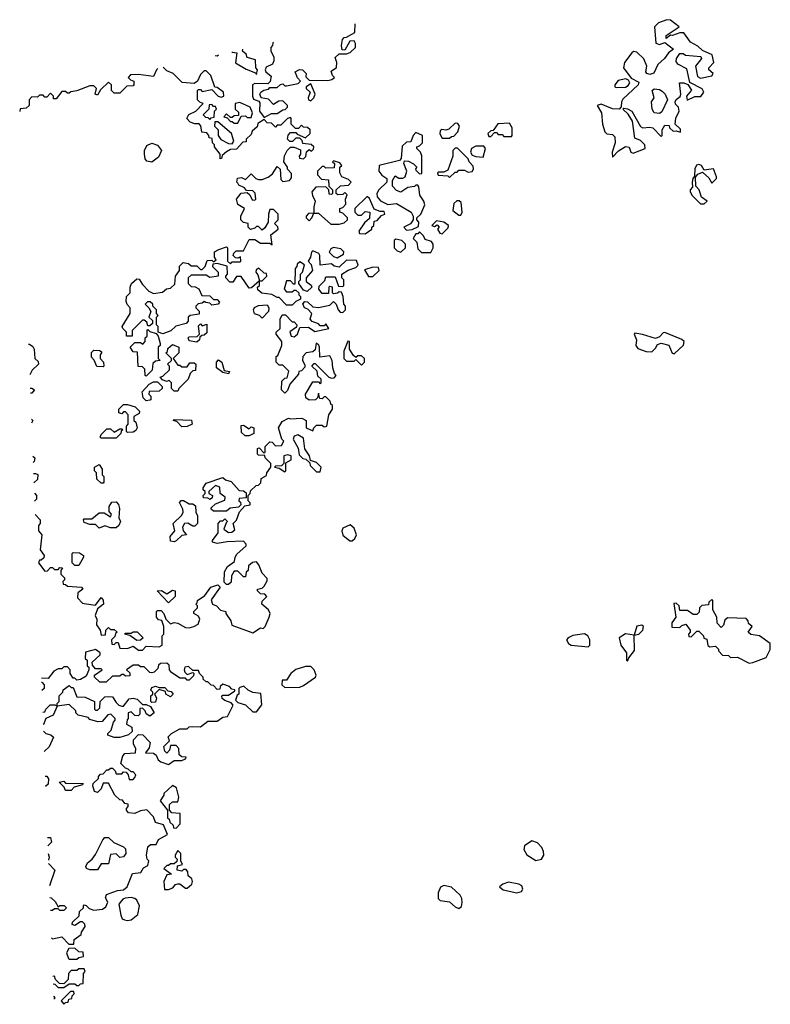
# Model space of a CAD drawing. Extents: x 2551545 to 2886624, y 315747 to 489036.
# Tile 47 of 119: x 2613750 to 2617758, y 392560 to 397812. Entities that reach past the tile are written whole.
import ezdxf

# ---------------------------------------------------------------- set-up
doc = ezdxf.new("R2010")
doc.units = 0

msp = doc.modelspace()

# ---------------------------------------------------------------- linework, layer by layer
at = {"layer": '0CON10XD'}
for points in [[(2615105.8, 397692.1), (2615101.7, 397688.3), (2615100, 397675), (2615090, 397665), (2615090, 397645), (2615107.5, 397615), (2615107, 397593), (2615100, 397575), (2615065, 397560), (2615060, 397545), (2615063.6, 397533.6), (2615091.7, 397511.7), (2615087, 397483), (2615075, 397470), (2615005, 397472.5), (2614992.5, 397465), (2614992.5, 397405), (2614998.3, 397388.3), (2615027, 397377), (2615031.7, 397368.3), (2615030, 397325), (2615055, 397290), (2615095, 397312.5), (2615125, 397312.5), (2615155, 397332.5), (2615167, 397333), (2615180, 397345), (2615180, 397355), (2615155, 397380), (2615133, 397377), (2615105, 397360), (2615078.3, 397388.3), (2615040, 397395), (2615032.5, 397415), (2615037.5, 397425), (2615053, 397437), (2615078.3, 397441.7), (2615085, 397450), (2615125, 397450), (2615143, 397467), (2615155, 397470), (2615165, 397460), (2615175, 397460), (2615237.5, 397472.5), (2615250, 397485), (2615233, 397503), (2615220, 397535), (2615243.6, 397546.4), (2615260, 397545), (2615280, 397525), (2615278.3, 397508.3), (2615295, 397490), (2615395, 397487.5), (2615417, 397493), (2615430, 397505), (2615420, 397515), (2615412.5, 397537.5), (2615441.7, 397558.3), (2615442.5, 397585), (2615435, 397610), (2615455, 397630), (2615495, 397630), (2615515, 397637.5), (2615542.5, 397665), (2615542.5, 397685), (2615535, 397700), (2615511.7, 397698.3), (2615485, 397650), (2615471.7, 397651.7), (2615467.5, 397675), (2615473, 397707), (2615481.7, 397718.3), (2615495, 397720), (2615540, 397745), (2615541.3, 397790.4)], [(2616915, 397080), (2616947, 397113), (2616985, 397136.7), (2617003, 397133), (2617013.3, 397105), (2617025, 397101.2), (2617090, 397125), (2617087.5, 397145), (2617065, 397167.5), (2617035, 397180), (2617021.7, 397271.7), (2616999.3, 397309.3), (2616970, 397335), (2616975, 397340), (2616995, 397337.5), (2617017.5, 397325), (2617065, 397242.5), (2617076.4, 397236.4), (2617115, 397240), (2617130, 397235), (2617175, 397190), (2617180, 397195), (2617180, 397225), (2617195, 397250), (2617218.3, 397248.3), (2617220, 397235), (2617238.3, 397218.3), (2617255, 397220), (2617278.3, 397211.7), (2617278.3, 397228.3), (2617250, 397255), (2617253, 397287), (2617270, 397325), (2617267.5, 397345), (2617251.7, 397361.7), (2617250, 397375), (2617254.1, 397385.9), (2617276.4, 397403.6), (2617280, 397415), (2617272.5, 397475), (2617296.1, 397476.1), (2617317.5, 397467.5), (2617337, 397437), (2617310, 397405), (2617313, 397383), (2617355, 397402.5), (2617387, 397403), (2617402.5, 397425), (2617393, 397443), (2617327, 397477), (2617311.2, 397551.2), (2617263.3, 397575), (2617255, 397590), (2617256.2, 397605), (2617275, 397632.5), (2617291.7, 397631.7), (2617305, 397623.3), (2617387, 397617), (2617390, 397605), (2617357.5, 397565), (2617369.3, 397509.3), (2617385, 397500), (2617445, 397512.5), (2617452.5, 397525), (2617430, 397545), (2617430, 397555), (2617456.7, 397585), (2617446.7, 397625), (2617395, 397647.5), (2617370.7, 397670.7), (2617332, 397692), (2617295, 397742.5), (2617275, 397742.5), (2617235, 397727.5), (2617225, 397730), (2617201.7, 397711.7), (2617201.7, 397728.3), (2617270, 397775), (2617225, 397810), (2617205, 397812.5), (2617160, 397795), (2617140, 397775), (2617147, 397687), (2617165, 397680), (2617195, 397690), (2617240, 397655), (2617213.6, 397636.4), (2617192.5, 397605), (2617157, 397573), (2617135, 397527.5), (2617115, 397520), (2617097.5, 397525), (2617093.3, 397535), (2617098, 397565), (2617083, 397603), (2617045, 397640), (2617027, 397643), (2617017.5, 397635), (2616978.6, 397585), (2616974, 397555), (2617015, 397500), (2617055, 397480), (2617052.5, 397465), (2616970.7, 397389.3), (2616962.5, 397375), (2616961.7, 397348.3), (2616950, 397335), (2616915, 397336.2), (2616855, 397362.5), (2616832.5, 397355), (2616856.2, 397315), (2616860.8, 397255), (2616873.9, 397213.9), (2616885, 397203.3), (2616915, 397200), (2616927, 397187), (2616930, 397155), (2616912.5, 397105), (2616915, 397080)], [(2614793.1, 397621.5), (2614805, 397620), (2614811.4, 397625.6)], [(2614883.2, 397641.8), (2614885, 397640), (2614910, 397635), (2614901.7, 397581.7), (2614958.3, 397548.3), (2615008.3, 397528.3), (2615015, 397520), (2615020, 397545), (2615010, 397555), (2615008.3, 397598.3), (2614965, 397610), (2614958.3, 397628.3), (2614940, 397645), (2614941.2, 397654.9)], [(2614487.5, 397552.5), (2614480, 397545), (2614465, 397510), (2614385, 397520), (2614341.7, 397518.3), (2614330, 397505), (2614341.7, 397491.7), (2614360, 397485), (2614360, 397465), (2614355, 397460), (2614321.7, 397458.3), (2614285, 397420), (2614255, 397420), (2614240, 397435), (2614240, 397465), (2614225, 397480), (2614181.7, 397438.3), (2614165, 397410), (2614152.5, 397415), (2614160, 397445), (2614145, 397460), (2614125, 397460), (2614055, 397432.5), (2614022.5, 397427.5), (2614015, 397420), (2614005, 397420), (2613995, 397430), (2613975, 397430), (2613945, 397390), (2613930, 397390), (2613930, 397405), (2613915, 397420), (2613895, 397400), (2613885, 397400), (2613875, 397410), (2613856.2, 397410), (2613855.1, 397409.7), (2613845, 397400), (2613814.8, 397400.7), (2613800, 397385), (2613800, 397355), (2613785, 397340), (2613753, 397337), (2613749.9, 397322.7)], [(2614460, 396285), (2614460, 396295), (2614447, 396307), (2614433, 396307), (2614420, 396295), (2614440, 396275), (2614450, 396255), (2614440, 396225), (2614458.3, 396208.3), (2614458.3, 396191.7), (2614445, 396180), (2614435, 396180), (2614428.3, 396198.3), (2614415, 396210), (2614405, 396210), (2614350, 396155), (2614350, 396125), (2614320, 396125), (2614320, 396145), (2614300, 396165), (2614297.5, 396175), (2614340, 396245), (2614340, 396275), (2614323, 396293), (2614318.3, 396308.3), (2614320, 396335), (2614340, 396355), (2614340, 396385), (2614347.5, 396405), (2614375, 396430), (2614388.3, 396428.3), (2614405, 396400), (2614440, 396365), (2614465, 396352.5), (2614511.7, 396358.3), (2614533, 396377), (2614555, 396380), (2614578.3, 396401.7), (2614582.5, 396445), (2614602.5, 396475), (2614603, 396497), (2614623, 396517), (2614651.7, 396511.7), (2614665, 396500), (2614695, 396500), (2614715, 396480), (2614725, 396480), (2614740, 396495), (2614751.7, 396528.3), (2614775, 396530), (2614785, 396520), (2614798.3, 396531.7), (2614790, 396545), (2614790, 396575), (2614813, 396587), (2614855, 396600), (2614860, 396595), (2614860, 396525), (2614875, 396510), (2614885, 396520), (2614925, 396520), (2614930, 396525), (2614928.3, 396548.3), (2614915, 396540), (2614901.7, 396541.7), (2614890, 396555), (2614893, 396567), (2614905, 396580), (2614945, 396580), (2614975, 396640), (2615005, 396640), (2615035, 396620), (2615085, 396620), (2615098.3, 396611.7), (2615090, 396665), (2615130, 396695), (2615128.3, 396708.3), (2615110, 396725), (2615130, 396745), (2615130, 396775), (2615105, 396800), (2615085, 396800), (2615077.5, 396775), (2615077, 396733), (2615058.3, 396701.7), (2615045, 396690), (2615025, 396710), (2615015, 396710), (2615005, 396700), (2614982.5, 396692.5), (2614970, 396705), (2614970, 396725), (2614945, 396730), (2614930, 396745), (2614930, 396765), (2614950, 396805), (2614915, 396827.5), (2614907.5, 396855), (2614932.5, 396887.5), (2614965, 396890), (2614978.3, 396878.3), (2614991.7, 396851.7), (2615005, 396850), (2615010, 396855), (2615007.5, 396887.5), (2614995, 396900), (2614961.7, 396901.7), (2614950, 396915), (2614920, 396930), (2614915, 396940), (2614910, 396945), (2614913.3, 396966.7), (2614935, 396970), (2614955, 396960), (2614985, 396990), (2615010, 396965), (2615025, 396960), (2615045, 396960), (2615077, 396973), (2615099.3, 396990.7), (2615125, 397030), (2615140, 397015), (2615145, 396960), (2615155, 396950), (2615190, 396955), (2615201.7, 396968.3), (2615201.7, 396991.7), (2615180, 397015), (2615180, 397025), (2615160, 397055), (2615163, 397087), (2615177.5, 397115), (2615195, 397132.5), (2615215, 397132.5), (2615248.3, 397118.3), (2615250, 397095), (2615242.5, 397085), (2615243, 397073), (2615265, 397070), (2615277, 397083), (2615281.7, 397108.3), (2615295, 397120), (2615308.3, 397111.7), (2615318.3, 397121.7), (2615320, 397135), (2615307, 397147), (2615261.7, 397151.7), (2615258.3, 397168.3), (2615245, 397180), (2615225, 397180), (2615207, 397163), (2615193, 397163), (2615180, 397175), (2615183, 397197), (2615195, 397210), (2615225, 397210), (2615231.7, 397201.7), (2615275, 397182.5), (2615300, 397205), (2615300, 397225), (2615287, 397237), (2615265, 397240), (2615255, 397250), (2615238.3, 397231.7), (2615221.7, 397231.7), (2615200, 397255), (2615200, 397285), (2615195, 397290), (2615180, 397285), (2615145, 397250), (2615125, 397250), (2615115, 397240), (2615095, 397260), (2615071.7, 397261.7), (2615055, 397280), (2615021.7, 397258.3), (2615018.3, 397241.7), (2614991.7, 397218.3), (2614985, 397200), (2614960, 397175), (2614958.3, 397161.7), (2614941.7, 397158.3), (2614908.3, 397121.7), (2614875, 397120), (2614855, 397107.5), (2614831.7, 397088.3), (2614828.3, 397071.7), (2614820, 397070), (2614820, 397095), (2614790, 397135), (2614790, 397145), (2614780, 397155), (2614778.3, 397178.3), (2614761.7, 397181.7), (2614760, 397195), (2614748.3, 397208.3), (2614721.7, 397211.7), (2614717, 397247), (2614707.5, 397257.5), (2614685, 397256.7), (2614660, 397265), (2614642.5, 397285), (2614653.6, 397306.4), (2614690, 397325), (2614730, 397365), (2614711.7, 397371.7), (2614700, 397385), (2614700, 397435), (2614705, 397440), (2614715, 397440), (2614725, 397430), (2614775, 397440), (2614810, 397405), (2614825, 397400), (2614840, 397405), (2614837.5, 397425), (2614805, 397450), (2614791.7, 397451.7), (2614770, 397515), (2614745, 397540), (2614735, 397540), (2614715, 397520), (2614700, 397485), (2614681.7, 397471.7), (2614617.5, 397477.5), (2614570, 397525), (2614535, 397540), (2614516.1, 397558.9)], [(2615305, 397380), (2615320, 397395), (2615327.5, 397415), (2615305, 397470), (2615280, 397455), (2615280, 397445), (2615300, 397425), (2615290, 397395), (2615292.5, 397385), (2615305, 397380)], [(2616935, 397450), (2616985, 397453.3), (2616999.3, 397460.7), (2617007.5, 397475), (2617000, 397490), (2616986.4, 397496.4), (2616945, 397488), (2616926.7, 397465), (2616927.5, 397455), (2616935, 397450)], [(2617165, 397311.2), (2617137.5, 397315), (2617126.7, 397335), (2617122.5, 397375), (2617137.5, 397395), (2617127.5, 397435), (2617137, 397443), (2617165, 397440), (2617180.5, 397430.5), (2617196.7, 397415), (2617208.8, 397385), (2617178.3, 397321.7), (2617165, 397311.2)], [(2614765, 397280), (2614771.7, 397288.3), (2614787.5, 397292.5), (2614790, 397325), (2614800, 397335), (2614795, 397350), (2614785, 397350), (2614775, 397360), (2614761.7, 397358.3), (2614760, 397335), (2614730, 397305), (2614741.7, 397291.7), (2614755, 397290), (2614765, 397280)], [(2614915, 397260), (2614931.7, 397298.3), (2614955, 397300), (2614965, 397290), (2614985, 397290), (2614992.5, 397315), (2614980, 397345), (2614925, 397370), (2614900, 397365), (2614900, 397335), (2614918.3, 397318.3), (2614918.3, 397301.7), (2614895, 397300), (2614885, 397290), (2614875, 397290), (2614855, 397310), (2614840, 397295), (2614858.3, 397288.3), (2614875, 397270), (2614885, 397270), (2614895, 397260), (2614915, 397260)], [(2614885, 397150), (2614892.5, 397165), (2614880, 397205), (2614808.3, 397268.3), (2614791.7, 397268.3), (2614790, 397245), (2614810, 397225), (2614810, 397195), (2614823.6, 397173.6), (2614865, 397152.5), (2614885, 397150)], [(2616045, 397180), (2616055, 397190), (2616068.3, 397191.7), (2616090, 397215), (2616097.5, 397245), (2616088.3, 397258.3), (2616075, 397260), (2616041.7, 397228.3), (2616025, 397222.5), (2616003.3, 397226.7), (2615995, 397220), (2615993.6, 397203.6), (2616005, 397180), (2616045, 397180)], [(2616375, 397190), (2616380, 397195), (2616380, 397235), (2616365, 397260), (2616303, 397257), (2616278.3, 397221.7), (2616265, 397220), (2616250, 397205), (2616255, 397190), (2616265, 397190), (2616285, 397210), (2616295, 397210), (2616305, 397200), (2616325, 397200), (2616335, 397190), (2616375, 397190)], [(2615815, 396690), (2615845, 396692.5), (2615880, 396710), (2615881.7, 396731.7), (2615870, 396745), (2615870, 396755), (2615892.5, 396775), (2615912.5, 396825), (2615907.5, 396845), (2615886.1, 396876.1), (2615881.7, 396921.7), (2615875, 396930), (2615865, 396930), (2615857, 396923), (2615823, 396917), (2615785, 396892.5), (2615761.7, 396901.7), (2615740, 396925), (2615740, 396955), (2615755, 396980), (2615775, 396967.5), (2615795, 396967.5), (2615807.5, 396975), (2615817.5, 397005), (2615800, 397045), (2615805, 397060), (2615825, 397057.5), (2615853, 397043), (2615870, 397025), (2615863, 397017), (2615865, 397010), (2615885, 396990), (2615897.5, 396992.5), (2615896.4, 397086.4), (2615890, 397105), (2615870, 397125), (2615870, 397135), (2615885, 397140), (2615900, 397155), (2615900, 397195), (2615865, 397210), (2615850, 397195), (2615838.3, 397161.7), (2615815, 397160), (2615791.7, 397138.3), (2615787.5, 397072.5), (2615778.3, 397061.7), (2615670, 397035), (2615667.5, 397005), (2615683.6, 396983.6), (2615710, 396965), (2615710, 396945), (2615667.5, 396905), (2615657.5, 396885), (2615658.3, 396868.3), (2615676.4, 396846.4), (2615715, 396827.5), (2615761.7, 396831.7), (2615840, 396785), (2615850, 396765), (2615850, 396745), (2615836.4, 396723.6), (2615800, 396705), (2615815, 396690)], [(2614455, 397053.3), (2614428.3, 397058.3), (2614420, 397070), (2614416.2, 397095), (2614416.7, 397115), (2614429.3, 397140.7), (2614455, 397153.3), (2614485, 397142.5), (2614507.5, 397115), (2614491.7, 397078.3), (2614455, 397053.3)], [(2616045, 396970), (2616075, 397000), (2616085, 397000), (2616095, 397010), (2616125, 397010), (2616145, 397000), (2616165, 397002.5), (2616172.5, 397015), (2616171.7, 397031.7), (2616150, 397055), (2616145, 397070), (2616087, 397127), (2616075, 397127.5), (2616062.5, 397115), (2616062.5, 397085), (2616035, 397010), (2616015, 397000), (2615985, 397000), (2615980, 396995), (2615985, 396982.5), (2616035, 396980), (2616045, 396970)], [(2616225, 397080), (2616237.5, 397125), (2616228.3, 397138.3), (2616185, 397137.5), (2616162.5, 397125), (2616157.5, 397105), (2616165, 397090), (2616185, 397082.5), (2616225, 397080)], [(2615411.7, 396721.7), (2615455, 396722.5), (2615481.7, 396728.3), (2615500, 396745), (2615500, 396755), (2615475, 396780), (2615460, 396785), (2615460, 396805), (2615475, 396810), (2615491.7, 396828.3), (2615490, 396855), (2615497.5, 396877.5), (2615485, 396890), (2615475, 396880), (2615448.3, 396878.3), (2615440, 396885), (2615440, 396905), (2615463, 396927), (2615505, 396930), (2615520, 396945), (2615505, 396960), (2615470, 396975), (2615460, 396995), (2615460, 397025), (2615470, 397035), (2615458.3, 397048.3), (2615425, 397060), (2615420, 397055), (2615430, 397045), (2615428.3, 397021.7), (2615385, 397020), (2615375, 397030), (2615365, 397030), (2615340, 397005), (2615340, 396985), (2615361.7, 396961.7), (2615398.3, 396958.3), (2615400, 396925), (2615420, 396905), (2615420, 396885), (2615415, 396880), (2615401.7, 396881.7), (2615400, 396905), (2615385, 396920), (2615331.7, 396918.3), (2615310, 396895), (2615312.5, 396875), (2615327.5, 396845), (2615320, 396815), (2615320, 396780), (2615291.7, 396778.3), (2615280, 396765), (2615280, 396755), (2615295, 396740), (2615310, 396755), (2615320, 396780), (2615345, 396780), (2615411.7, 396721.7)], [(2617405, 396830), (2617420, 396845), (2617390, 396865), (2617377.5, 396905), (2617360, 396925), (2617358.3, 396971.7), (2617371.2, 396988.8), (2617395, 397000), (2617429.3, 396969.3), (2617445, 396940), (2617470, 396965), (2617470, 396975), (2617455, 397017.5), (2617405, 397010), (2617390, 397035), (2617375, 397040), (2617363.6, 397036.4), (2617353.6, 397016.4), (2617353, 396977), (2617343.3, 396965), (2617340, 396945), (2617341.7, 396918.3), (2617330, 396905), (2617330, 396895), (2617340, 396875), (2617385, 396830), (2617405, 396830)], [(2615595, 396670), (2615630, 396695), (2615630, 396705), (2615640, 396715), (2615641.7, 396738.3), (2615658.3, 396741.7), (2615681.7, 396768.3), (2615700, 396775), (2615695, 396790), (2615675, 396790), (2615641.7, 396801.7), (2615618.3, 396858.3), (2615605, 396870), (2615540, 396805), (2615540, 396785), (2615555, 396770), (2615575, 396770), (2615595, 396790), (2615620, 396785), (2615618.3, 396751.7), (2615590.7, 396729.3), (2615560, 396685), (2615565, 396672.5), (2615595, 396670)], [(2616105, 396770), (2616112.5, 396785), (2616107, 396837), (2616097, 396847), (2616083, 396847), (2616068.3, 396831.7), (2616062.5, 396795), (2616095, 396770), (2616105, 396770)], [(2616005, 396670), (2616038.3, 396701.7), (2616040, 396715), (2616015, 396732.5), (2615975, 396740), (2615950, 396715), (2615965, 396710), (2615978.3, 396718.3), (2615990, 396705), (2615980, 396695), (2615993.6, 396673.6), (2616005, 396670)], [(2615945, 396570), (2615957.5, 396595), (2615957.5, 396615), (2615949.3, 396629.3), (2615915, 396640), (2615905, 396660), (2615885, 396680), (2615875, 396670), (2615865, 396670), (2615850, 396645), (2615870, 396625), (2615875, 396590), (2615895, 396570), (2615945, 396570)], [(2615785, 396572.5), (2615810, 396595), (2615810, 396615), (2615790, 396635), (2615758.3, 396641.7), (2615750, 396635), (2615750, 396595), (2615765, 396580), (2615785, 396572.5)], [(2613832.7, 395172.3), (2613860, 395145), (2613860, 395125), (2613850, 395115), (2613850, 395085), (2613867.5, 395065), (2613860, 394985), (2613880, 394955), (2613878.3, 394941.7), (2613865, 394930), (2613855, 394930), (2613850, 394915), (2613885, 394870), (2613898.3, 394871.7), (2613915, 394890), (2613925, 394890), (2613935, 394880), (2613955, 394880), (2613965, 394890), (2613978.3, 394888.3), (2613970, 394875), (2613970, 394855), (2613990, 394835), (2613990, 394825), (2613980, 394815), (2613981.7, 394801.7), (2613995, 394800), (2614005, 394790), (2614080, 394785), (2614087.5, 394775), (2614060, 394755), (2614058.3, 394728.3), (2614085, 394700), (2614095, 394697.5), (2614155, 394690), (2614185, 394730), (2614196.4, 394716.4), (2614197.5, 394695), (2614165, 394670), (2614152.5, 394635), (2614162.5, 394615), (2614160, 394585), (2614180, 394555), (2614185, 394530), (2614208.3, 394531.7), (2614210, 394555), (2614225, 394570), (2614235, 394560), (2614255, 394560), (2614270, 394545), (2614261.7, 394538.3), (2614258.3, 394521.7), (2614240, 394505), (2614241.7, 394481.7), (2614255, 394480), (2614265, 394490), (2614275, 394490), (2614285, 394460), (2614325, 394457.5), (2614355, 394470), (2614385, 394450), (2614405, 394450), (2614425, 394470), (2614495, 394467.5), (2614510, 394475), (2614510, 394525), (2614520, 394535), (2614520, 394575), (2614508.3, 394608.3), (2614491.7, 394611.7), (2614480, 394625), (2614480, 394655), (2614485, 394660), (2614505, 394660), (2614520, 394645), (2614530, 394615), (2614555, 394590), (2614575, 394596.7), (2614595, 394592.5), (2614635, 394570), (2614655, 394567.5), (2614680, 394575), (2614703, 394587), (2614712.5, 394615), (2614705, 394630), (2614680, 394645), (2614680, 394655), (2614700, 394675), (2614700, 394685), (2614690, 394695), (2614698.3, 394701.7), (2614700, 394715), (2614738.3, 394741.7), (2614770, 394785), (2614807.5, 394797.5), (2614820, 394785), (2614773, 394717), (2614780, 394695), (2614800, 394685), (2614821.7, 394661.7), (2614850, 394655), (2614850, 394645), (2614877.5, 394605), (2614881.7, 394581.7), (2614995, 394542.5), (2615035, 394567.5), (2615050, 394565), (2615060, 394575), (2615082.5, 394625), (2615086.7, 394645), (2615078.8, 394665), (2615042.5, 394695), (2615045, 394710), (2615070, 394735), (2615058.3, 394748.3), (2615035, 394750), (2615020, 394765), (2615020, 394775), (2615045, 394780), (2615055, 394790), (2615071.7, 394818.3), (2615071.7, 394831.7), (2615045, 394860), (2615027.5, 394905), (2615015, 394920), (2614993.3, 394916.7), (2614971.7, 394898.3), (2614970, 394875), (2614960, 394865), (2614955, 394840), (2614945, 394840), (2614915, 394870), (2614895, 394870), (2614880, 394845), (2614878.3, 394811.7), (2614865, 394800), (2614855, 394800), (2614841.7, 394811.7), (2614843, 394867), (2614860, 394895), (2614897.5, 394922.5), (2614900, 394945), (2614909.3, 394960.7), (2614960, 395005), (2614960, 395015), (2614945, 395030), (2614857, 395027), (2614805, 395017.5), (2614780, 395025), (2614780, 395035), (2614810, 395075), (2614810, 395125), (2614821.7, 395138.3), (2614835, 395140), (2614845, 395150), (2614860, 395135), (2614851.7, 395128.3), (2614840, 395095), (2614865, 395077.5), (2614881.7, 395078.3), (2614898.3, 395091.7), (2614890, 395125), (2614907, 395143), (2614923, 395187), (2614951.7, 395218.3), (2614980, 395225), (2614980, 395235), (2614970, 395245), (2614970, 395275), (2614980, 395285), (2614981.7, 395298.3), (2615011.7, 395328.3), (2615025, 395330), (2615038.3, 395341.7), (2615040, 395365), (2615068.3, 395381.7), (2615070, 395395), (2615090, 395425), (2615090, 395445), (2615060, 395475), (2615058.3, 395488.3), (2615025, 395490), (2615020, 395495), (2615020, 395525), (2615028.3, 395528.3), (2615055, 395500), (2615060, 395505), (2615060, 395535), (2615085, 395560), (2615098.3, 395558.3), (2615115, 395540), (2615148.3, 395541.7), (2615160, 395565), (2615150, 395575), (2615132.5, 395635), (2615150.7, 395669.3), (2615185, 395687.5), (2615195, 395682.5), (2615257, 395687), (2615280, 395675), (2615280, 395635), (2615315, 395620), (2615320, 395635), (2615335, 395650), (2615365, 395650), (2615375, 395640), (2615390, 395645), (2615400, 395705), (2615420, 395735), (2615420, 395755), (2615411.7, 395761.7), (2615408.3, 395778.3), (2615385, 395800), (2615375, 395800), (2615365, 395790), (2615351.7, 395791.7), (2615345, 395820), (2615340, 395795), (2615330, 395785), (2615295, 395783.3), (2615277.5, 395795), (2615276.7, 395815), (2615315, 395880), (2615345, 395880), (2615355, 395870), (2615360, 395875), (2615360, 395895), (2615341.7, 395911.7), (2615338.3, 395938.3), (2615310, 395965), (2615321.7, 395978.3), (2615328.3, 395978.3), (2615400, 395905), (2615415, 395900), (2615428.3, 395901.7), (2615440, 395915), (2615430, 395925), (2615422.5, 395955), (2615417.5, 395995), (2615405, 396020), (2615351.7, 396011.7), (2615350, 396065), (2615345, 396080), (2615333, 396087), (2615328.3, 396051.7), (2615315, 396040), (2615280, 396035), (2615262.5, 396015), (2615260, 395995), (2615271.7, 395971.7), (2615271.7, 395958.3), (2615255, 395940), (2615240, 395935), (2615238.3, 395921.7), (2615191.7, 395868.3), (2615180, 395835), (2615165, 395820), (2615148.3, 395838.3), (2615150, 395885), (2615165, 395900), (2615178.3, 395901.7), (2615187, 395937), (2615155, 395970), (2615135, 395970), (2615120, 395985), (2615120, 396015), (2615128.3, 396021.7), (2615150, 396075), (2615150, 396095), (2615120, 396135), (2615120, 396145), (2615140, 396165), (2615140, 396215), (2615151.7, 396238.3), (2615168.3, 396238.3), (2615205, 396200), (2615215, 396200), (2615230, 396185), (2615228.3, 396171.7), (2615192.5, 396147.5), (2615200, 396125), (2615215, 396120), (2615232.5, 396135), (2615245, 396170), (2615291.7, 396171.7), (2615325, 396150), (2615400, 396165), (2615385, 396190), (2615375, 396180), (2615355, 396180), (2615345, 396190), (2615311.7, 396201.7), (2615300, 396215), (2615310, 396245), (2615288.3, 396268.3), (2615270, 396275), (2615262.5, 396297.5), (2615271.7, 396308.3), (2615287, 396307), (2615315, 396280), (2615345, 396277.5), (2615405, 396290), (2615425, 396310), (2615440, 396295), (2615450, 396265), (2615461.7, 396251.7), (2615475, 396250), (2615490, 396265), (2615490, 396285), (2615480, 396295), (2615477.5, 396335), (2615468.3, 396358.3), (2615455, 396360), (2615447, 396353), (2615425, 396350), (2615420, 396355), (2615420, 396385), (2615405, 396390), (2615400, 396385), (2615398.3, 396351.7), (2615365, 396352.5), (2615347.5, 396375), (2615348.3, 396391.7), (2615378.3, 396421.7), (2615385, 396440), (2615435, 396440), (2615451.7, 396391.7), (2615475, 396390), (2615480, 396395), (2615480, 396425), (2615470, 396435), (2615470, 396455), (2615503, 396477), (2615545, 396490), (2615557.5, 396502.5), (2615548.3, 396528.3), (2615495, 396530), (2615455, 396492.5), (2615428.3, 396498.3), (2615415, 396510), (2615353.3, 396503.3), (2615352.5, 396555), (2615347.5, 396565), (2615315, 396580), (2615308.3, 396571.7), (2615302.5, 396545), (2615290, 396525), (2615307, 396507), (2615312.5, 396475), (2615280, 396435), (2615280, 396415), (2615306.4, 396396.4), (2615310, 396385), (2615285, 396362.5), (2615265, 396370), (2615240, 396405), (2615240, 396415), (2615250, 396425), (2615250, 396455), (2615260, 396465), (2615270, 396505), (2615245, 396520), (2615231.7, 396508.3), (2615230, 396495), (2615220, 396485), (2615218.3, 396401.7), (2615211.7, 396401.7), (2615195, 396420), (2615175, 396420), (2615162.5, 396375), (2615175, 396360), (2615205, 396360), (2615215, 396370), (2615225, 396370), (2615240, 396355), (2615240, 396345), (2615250, 396335), (2615248.3, 396321.7), (2615225, 396310), (2615205, 396290), (2615175, 396290), (2615135, 396330), (2615125, 396330), (2615097, 396347), (2615043, 396353), (2615021.7, 396371.7), (2615020, 396385), (2615030, 396395), (2615030, 396420), (2615045, 396420), (2615070, 396445), (2615068.3, 396458.3), (2615055, 396460), (2615027, 396487), (2615011.7, 396478.3), (2615010, 396465), (2615021.7, 396451.7), (2615030, 396420), (2614988.3, 396381.7), (2614975, 396380), (2614931.7, 396441.7), (2614908.3, 396441.7), (2614888.3, 396411.7), (2614871.7, 396411.7), (2614850, 396435), (2614850, 396445), (2614860, 396455), (2614858.3, 396498.3), (2614805, 396512.5), (2614781.7, 396508.3), (2614780, 396495), (2614810, 396465), (2614810, 396445), (2614765, 396437.5), (2614745, 396450), (2614665, 396450), (2614650, 396435), (2614650, 396405), (2614665, 396390), (2614687, 396387), (2614706.4, 396376.4), (2614721.7, 396341.7), (2614765, 396340), (2614785, 396320), (2614805, 396320), (2614817.5, 396305), (2614810, 396295), (2614775, 396290), (2614765, 396300), (2614743, 396303), (2614735, 396310), (2614725, 396300), (2614703, 396297), (2614690, 396285), (2614690, 396275), (2614708.3, 396258.3), (2614708.3, 396241.7), (2614660, 396235), (2614650, 396225), (2614650, 396205), (2614638.3, 396191.7), (2614583, 396177), (2614557, 396153), (2614515, 396137.5), (2614490, 396145), (2614490, 396175), (2614480, 396185), (2614480, 396225), (2614490, 396235), (2614480, 396245), (2614480, 396265), (2614460, 396285)], [(2615445, 396542.5), (2615478.3, 396561.7), (2615480, 396575), (2615465, 396590), (2615425, 396597.5), (2615410.7, 396589.3), (2615403, 396573), (2615425, 396550), (2615445, 396542.5)], [(2615611.7, 396441.7), (2615635, 396442.5), (2615670, 396475), (2615665, 396490), (2615635, 396492.5), (2615591.7, 396478.3), (2615611.7, 396441.7)], [(2615045, 396220), (2615030, 396235), (2615003.3, 396243.3), (2614997.5, 396265), (2615003.6, 396276.4), (2615025, 396287.5), (2615071.7, 396291.7), (2615080, 396275), (2615077.5, 396255), (2615045, 396220)], [(2614425, 395910), (2614420, 395915), (2614418.3, 395948.3), (2614405, 395960), (2614382.5, 395962.5), (2614378.3, 396038.3), (2614355, 396040), (2614340, 396065), (2614365, 396090), (2614395, 396090), (2614408.3, 396081.7), (2614420, 396095), (2614420, 396115), (2614430, 396125), (2614430, 396155), (2614435, 396160), (2614445, 396150), (2614478.3, 396138.3), (2614490, 396125), (2614500, 396085), (2614500, 396075), (2614490, 396065), (2614490, 396005), (2614500, 395995), (2614475, 395990), (2614461.7, 395978.3), (2614457, 395943), (2614425, 395910)], [(2614695, 396092.5), (2614655, 396100), (2614650, 396115), (2614655, 396120), (2614698.3, 396121.7), (2614710, 396135), (2614705, 396180), (2614715, 396190), (2614725, 396180), (2614748.3, 396188.3), (2614748.3, 396141.7), (2614735, 396130), (2614721.7, 396128.3), (2614711.7, 396118.3), (2614710, 396105), (2614695, 396092.5)], [(2615575, 395970), (2615590, 395985), (2615590, 396005), (2615575, 396020), (2615555, 396020), (2615545, 396010), (2615531.7, 396021.7), (2615510, 396055), (2615510, 396095), (2615501.7, 396098.3), (2615480, 396045), (2615480, 396005), (2615495, 395990), (2615535, 395990), (2615545, 396000), (2615575, 395970)], [(2617245, 396030), (2617293.6, 396076.4), (2617297.5, 396095), (2617285, 396106.2), (2617195, 396143.3), (2617185, 396142.5), (2617165, 396120), (2617145, 396112.5), (2617075, 396133.3), (2617035, 396140), (2617030, 396135), (2617043.3, 396105), (2617040, 396075), (2617049.3, 396059.3), (2617095, 396043.3), (2617125, 396040), (2617145, 396060), (2617155, 396080), (2617175, 396086.7), (2617216.4, 396076.4), (2617233, 396033), (2617245, 396030)], [(2613797.7, 396081.3), (2613801.7, 396081.7), (2613819.3, 396069.3), (2613827.5, 396055), (2613830, 396005), (2613848.3, 395988.3), (2613850, 395975), (2613817, 395943), (2613804, 395917.6)], [(2614195, 395960), (2614161.7, 395961.7), (2614147, 395997), (2614133, 396013), (2614133, 396037), (2614145, 396050), (2614177, 396047), (2614188.3, 396038.3), (2614180, 396025), (2614180, 396005), (2614197.5, 395985), (2614200, 395965), (2614195, 395960)], [(2614595, 395830), (2614575, 395830), (2614560, 395845), (2614560, 395875), (2614548.3, 395888.3), (2614533, 395883), (2614511.7, 395891.7), (2614500, 395905), (2614515, 395910), (2614550, 395945), (2614550, 395965), (2614540, 395975), (2614560, 395995), (2614560, 396005), (2614530, 396035), (2614538.3, 396041.7), (2614541.7, 396058.3), (2614565, 396080), (2614600, 396065), (2614600, 396035), (2614570, 396005), (2614595, 395970), (2614605, 395970), (2614615, 395960), (2614645, 395960), (2614658.3, 395981.7), (2614681.7, 395981.7), (2614690, 395975), (2614688.3, 395941.7), (2614675, 395940), (2614660, 395925), (2614650, 395895), (2614600, 395845), (2614595, 395830)], [(2614865, 395922.5), (2614835, 395930), (2614800, 395955), (2614800, 395985), (2614811.7, 395998.3), (2614830, 395985), (2614841.7, 395941.7), (2614870, 395935), (2614865, 395922.5)], [(2613806.7, 395847.7), (2613815, 395847.5), (2613828.3, 395838.3), (2613815, 395820), (2613807.8, 395820)], [(2614425, 395780), (2614410, 395795), (2614403, 395827), (2614441.7, 395868.3), (2614465, 395880), (2614485, 395880), (2614510, 395855), (2614510, 395845), (2614495, 395830), (2614441.7, 395828.3), (2614440, 395815), (2614450, 395805), (2614450, 395785), (2614445, 395782.5), (2614425, 395780)], [(2614325, 395610), (2614320, 395615), (2614320, 395645), (2614330, 395655), (2614330, 395705), (2614315, 395720), (2614305, 395720), (2614295, 395710), (2614280, 395715), (2614280, 395735), (2614305, 395760), (2614325, 395760), (2614367, 395747), (2614390, 395725), (2614388.3, 395711.7), (2614360, 395695), (2614360, 395675), (2614370, 395665), (2614377.5, 395635), (2614369.3, 395620.7), (2614355, 395612.5), (2614325, 395610)], [(2613813.1, 395681.9), (2613820, 395675), (2613813.9, 395660.4)], [(2614615, 395640), (2614588.3, 395668.3), (2614570, 395675), (2614575, 395680), (2614667, 395677), (2614670, 395655), (2614645, 395642.5), (2614615, 395640)], [(2614265, 395580), (2614185, 395580), (2614180, 395585), (2614185, 395600), (2614215, 395630), (2614235, 395630), (2614255, 395612.5), (2614285, 395630), (2614295, 395630), (2614300, 395625), (2614291.7, 395618.3), (2614290, 395605), (2614265, 395580)], [(2614975, 395592.5), (2614953, 395593), (2614935, 395610), (2614931.7, 395648.3), (2614945, 395650), (2614975, 395630), (2614985, 395640), (2615000, 395635), (2615000, 395605), (2614975, 395592.5)], [(2615355, 395400), (2615360, 395425), (2615335, 395450), (2615301.7, 395461.7), (2615297.5, 395485), (2615273, 395523), (2615265, 395580), (2615235, 395597.5), (2615215, 395590), (2615210, 395575), (2615237, 395527), (2615241.7, 395491.7), (2615261.7, 395471.7), (2615278.3, 395468.3), (2615298.3, 395448.3), (2615300, 395435), (2615335, 395400), (2615355, 395400)], [(2613820.7, 395484.3), (2613830, 395475), (2613827.5, 395455), (2613822, 395449.5)], [(2615165, 395400), (2615170, 395405), (2615171.7, 395448.3), (2615200, 395465), (2615200, 395485), (2615181.7, 395491.7), (2615160, 395485), (2615160, 395445), (2615148.3, 395431.7), (2615115, 395430), (2615110, 395425), (2615135, 395420), (2615165, 395400)], [(2614195, 395340), (2614185, 395340), (2614161.7, 395361.7), (2614160, 395395), (2614150, 395405), (2614150, 395425), (2614175, 395440), (2614190, 395415), (2614190, 395385), (2614200, 395375), (2614200, 395345), (2614195, 395340)], [(2613824.3, 395391.6), (2613835, 395392.5), (2613847, 395387), (2613845, 395360), (2613826.2, 395341.2)], [(2614855, 395190), (2614785, 395190), (2614771.7, 395201.7), (2614771.7, 395208.3), (2614795, 395230), (2614845, 395250), (2614847.5, 395265), (2614820, 395285), (2614818.3, 395318.3), (2614795, 395327.5), (2614760, 395295), (2614760, 395285), (2614780, 395275), (2614778.3, 395261.7), (2614767.5, 395252.5), (2614755, 395260), (2614731.7, 395261.7), (2614730, 395275), (2614740, 395285), (2614740, 395295), (2614730, 395305), (2614730, 395315), (2614745, 395340), (2614835, 395370), (2614848.3, 395358.3), (2614878.3, 395348.3), (2614921.7, 395301.7), (2614945, 395300), (2614958.3, 395288.3), (2614958.3, 395261.7), (2614921.7, 395258.3), (2614920, 395245), (2614928.3, 395238.3), (2614930, 395225), (2614918.3, 395211.7), (2614873, 395207), (2614855, 395190)], [(2613828.3, 395286.7), (2613840, 395275), (2613840, 395255), (2613829.9, 395244.9)], [(2614175, 395100), (2614155, 395120), (2614125, 395120), (2614095, 395130), (2614090, 395145), (2614095, 395150), (2614135, 395150), (2614175, 395182.5), (2614201.7, 395181.7), (2614235, 395160), (2614240, 395175), (2614228.3, 395188.3), (2614227.5, 395215), (2614241.7, 395238.3), (2614265, 395240), (2614277, 395227), (2614282.5, 395205), (2614280, 395155), (2614287.5, 395135), (2614280, 395115), (2614265, 395102.5), (2614235, 395102.5), (2614205, 395112.5), (2614175, 395100)], [(2614575, 395027.5), (2614555, 395030), (2614553.3, 395055), (2614577.5, 395085), (2614570, 395125), (2614615, 395170), (2614622.5, 395185), (2614621.7, 395201.7), (2614602.5, 395237.5), (2614612.5, 395247.5), (2614625, 395247.5), (2614655, 395230), (2614675, 395230), (2614688.3, 395218.3), (2614690, 395185), (2614700, 395165), (2614700, 395125), (2614685, 395110), (2614675, 395110), (2614647, 395127), (2614630, 395125), (2614620, 395105), (2614622.5, 395085), (2614640, 395065), (2614615, 395060), (2614585, 395032.5), (2614575, 395027.5)], [(2615525, 395032.5), (2615540, 395045), (2615547.5, 395065), (2615535, 395100), (2615515, 395117.5), (2615475, 395100), (2615470, 395085), (2615475, 395062.5), (2615513, 395033), (2615525, 395032.5)], [(2614065, 394900), (2614045, 394900), (2614030, 394915), (2614030, 394965), (2614035, 394970), (2614069.3, 394969.3), (2614090, 394955), (2614090, 394945), (2614065, 394900)], [(2614545, 394702.5), (2614483.6, 394766.4), (2614507, 394767), (2614535, 394750), (2614565, 394770), (2614580, 394765), (2614580, 394735), (2614545, 394702.5)], [(2617645, 394380), (2617665, 394383.3), (2617735, 394410), (2617756.4, 394453.6), (2617757.5, 394485), (2617700, 394525), (2617653.6, 394533.6), (2617640, 394545), (2617660, 394575), (2617641.7, 394591.7), (2617640, 394605), (2617628.3, 394618.3), (2617528.3, 394621.7), (2617515, 394610), (2617507, 394583), (2617495, 394570), (2617473, 394593), (2617472.5, 394625), (2617450, 394665), (2617450, 394715), (2617445, 394720), (2617430, 394705), (2617428.3, 394691.7), (2617391.7, 394688.3), (2617380, 394675), (2617378.3, 394651.7), (2617365, 394640), (2617345, 394640), (2617315, 394660), (2617275, 394660), (2617270, 394685), (2617255, 394700), (2617241.7, 394698.3), (2617252.5, 394625), (2617232.5, 394595), (2617231.7, 394571.7), (2617275, 394570), (2617285, 394580), (2617307, 394587), (2617330, 394555), (2617330, 394545), (2617320, 394535), (2617321.7, 394521.7), (2617335, 394520), (2617365, 394550), (2617375, 394550), (2617400, 394525), (2617403.3, 394513.3), (2617418.3, 394508.3), (2617423.6, 394473.6), (2617435, 394467.5), (2617465, 394470), (2617480, 394455), (2617480, 394445), (2617503, 394423), (2617535, 394420), (2617545, 394410), (2617581.7, 394411.7), (2617645, 394380)], [(2616995, 394390), (2617001.7, 394408.3), (2617031.7, 394448.3), (2617030, 394530), (2617056.1, 394533.9), (2617077.5, 394555), (2617080, 394575), (2617071.7, 394581.7), (2617045, 394577.5), (2617030, 394530), (2616985, 394536.2), (2616950, 394515), (2616960, 394475), (2616990, 394435), (2616990, 394395), (2616995, 394390)], [(2614375, 394500), (2614338.3, 394528.3), (2614310, 394535), (2614315, 394540), (2614345, 394540), (2614355, 394547.5), (2614377, 394547), (2614410, 394515), (2614395, 394502.5), (2614375, 394500)], [(2616785, 394467.5), (2616793.3, 394476.7), (2616794, 394505), (2616783.8, 394525), (2616765, 394536.2), (2616703, 394527), (2616677.5, 394515), (2616670, 394505), (2616680, 394485), (2616695, 394476), (2616785, 394467.5)], [(2613919.6, 392915.4), (2613925, 392910), (2613975, 392920), (2614011.7, 392881.7), (2614038.3, 392881.7), (2614040, 392905), (2614078.3, 392931.7), (2614080, 392945), (2614100, 392975), (2614098.3, 392988.3), (2614085, 393000), (2614075, 393000), (2614045, 392980), (2614030, 392985), (2614031.7, 392998.3), (2614068.3, 393031.7), (2614070, 393055), (2614090, 393075), (2614090, 393085), (2614095, 393090), (2614105, 393086.7), (2614121.7, 393071.7), (2614145, 393062.5), (2614191.7, 393068.3), (2614209.3, 393080.7), (2614220, 393105), (2614208.3, 393128.3), (2614213.6, 393146.4), (2614273, 393167), (2614305, 393170), (2614323, 393187), (2614351.7, 393258.3), (2614397, 393263), (2614411.7, 393288.3), (2614435, 393300), (2614440, 393325), (2614430, 393335), (2614427.5, 393355), (2614435, 393400), (2614448.3, 393411.7), (2614478.3, 393411.7), (2614490.7, 393439.3), (2614540, 393465), (2614518.3, 393518.3), (2614475, 393530), (2614465, 393560), (2614428.3, 393598.3), (2614395, 393592.5), (2614365, 393577.5), (2614331.7, 393581.7), (2614320, 393595), (2614320, 393605), (2614330, 393615), (2614328.3, 393628.3), (2614311.7, 393631.7), (2614298.3, 393648.3), (2614285, 393650), (2614257.5, 393675), (2614225, 393740), (2614195, 393740), (2614185, 393710), (2614165, 393690), (2614150, 393695), (2614140, 393725), (2614141.7, 393738.3), (2614170, 393765), (2614170, 393775), (2614181.7, 393788.3), (2614195, 393790), (2614215, 393810), (2614225, 393810), (2614235, 393820), (2614245, 393820), (2614260, 393805), (2614265, 393790), (2614295, 393790), (2614305, 393800), (2614318.3, 393798.3), (2614330, 393785), (2614335, 393760), (2614355, 393760), (2614365, 393770), (2614370, 393785), (2614355, 393800), (2614345, 393800), (2614330, 393815), (2614315, 393820), (2614290, 393845), (2614300, 393885), (2614311.7, 393898.3), (2614368.3, 393901.7), (2614370, 393925), (2614358.3, 393948.3), (2614358.3, 393971.7), (2614385, 394000), (2614408.3, 393998.3), (2614447, 393957), (2614441.7, 393928.3), (2614421.7, 393901.7), (2614465, 393900), (2614479.3, 393889.3), (2614490, 393865), (2614503, 393853), (2614545, 393840), (2614575, 393860), (2614615, 393860), (2614635, 393870), (2614638.3, 393878.3), (2614615, 393880), (2614601.7, 393891.7), (2614600, 393925), (2614585, 393940), (2614555, 393940), (2614550, 393915), (2614535, 393900), (2614525, 393910), (2614520, 393935), (2614550, 393965), (2614543, 393987), (2614560, 394005), (2614605, 394030), (2614645, 394030), (2614655, 394040), (2614675, 394042.5), (2614715, 394040), (2614755, 394070), (2614805, 394070), (2614835, 394092.5), (2614860, 394095), (2614890, 394155), (2614878.3, 394168.3), (2614845, 394180), (2614831.7, 394191.7), (2614830, 394205), (2614835, 394210), (2614865, 394210), (2614898.3, 394231.7), (2614898.3, 394238.3), (2614881.7, 394241.7), (2614870, 394255), (2614835, 394267.5), (2614820, 394255), (2614818.3, 394241.7), (2614805, 394240), (2614785, 394260), (2614773, 394263), (2614755, 394280), (2614745, 394280), (2614730, 394295), (2614730, 394305), (2614710, 394325), (2614705, 394340), (2614675, 394340), (2614651.7, 394361.7), (2614631.7, 394358.3), (2614627.5, 394345), (2614631.7, 394331.7), (2614645, 394320), (2614675, 394330), (2614680, 394325), (2614678.3, 394311.7), (2614655, 394290), (2614645, 394290), (2614635, 394300), (2614605, 394300), (2614560.7, 394330.7), (2614550, 394345), (2614548.3, 394368.3), (2614535, 394380), (2614501.7, 394378.3), (2614491.7, 394368.3), (2614488.3, 394351.7), (2614468.3, 394331.7), (2614455, 394327.5), (2614445, 394330), (2614415, 394360), (2614395, 394360), (2614385, 394370), (2614355, 394370), (2614320, 394345), (2614338.3, 394328.3), (2614338.3, 394311.7), (2614315, 394310), (2614305, 394320), (2614295, 394320), (2614285, 394310), (2614245, 394310), (2614211.7, 394278.3), (2614178.3, 394278.3), (2614150, 394305), (2614150, 394315), (2614190, 394345), (2614185, 394350), (2614155, 394350), (2614138.3, 394368.3), (2614137.5, 394385), (2614180, 394425), (2614180, 394435), (2614155, 394452.5), (2614101.7, 394438.3), (2614100, 394405), (2614110, 394395), (2614110, 394365), (2614118.3, 394358.3), (2614120, 394345), (2614105, 394310), (2614075, 394292.5), (2614055, 394290), (2614045, 394300), (2614035, 394300), (2614020, 394325), (2614020, 394345), (2614005, 394360), (2613985, 394360), (2613975, 394350), (2613955, 394350), (2613933, 394337), (2613901.7, 394298.3), (2613866.3, 394299)], [(2615165, 394250), (2615245, 394252.5), (2615265, 394260), (2615330, 394305), (2615332.5, 394315), (2615322.5, 394345), (2615305, 394362.5), (2615275, 394362.5), (2615225, 394346.7), (2615197.5, 394325), (2615175, 394290), (2615151.7, 394288.3), (2615150, 394265), (2615165, 394250)], [(2613867.1, 394278.5), (2613868.3, 394278.3), (2613880, 394265), (2613880, 394245), (2613868.8, 394233.8)], [(2614285, 393983.3), (2614253.6, 393983.6), (2614220, 393995), (2614220, 394005), (2614238.3, 394021.7), (2614250, 394065), (2614260, 394075), (2614260, 394085), (2614237, 394107), (2614220, 394105), (2614190.7, 394069.3), (2614167, 394067), (2614125, 394080), (2614115, 394090), (2614063, 394103), (2614050, 394115), (2614050, 394125), (2614015, 394160), (2613950, 394150), (2613950, 394165), (2613960, 394175), (2613960, 394205), (2613980, 394225), (2613981.7, 394238.3), (2614015, 394260), (2614025, 394250), (2614035, 394250), (2614055, 394200), (2614099.3, 394199.3), (2614150, 394175), (2614150, 394135), (2614155, 394130), (2614165, 394130), (2614178.3, 394141.7), (2614180, 394175), (2614205, 394200), (2614225, 394202.5), (2614245, 394200), (2614265, 394170), (2614280, 394155), (2614295, 394150), (2614305, 394150), (2614335, 394190), (2614355, 394192.5), (2614377, 394187), (2614405, 394160), (2614425, 394160), (2614448.3, 394148.3), (2614467.5, 394115), (2614445, 394097.5), (2614425, 394110), (2614420, 394125), (2614405, 394140), (2614391.7, 394138.3), (2614391.7, 394108.3), (2614381.7, 394098.3), (2614365, 394100), (2614345, 394120), (2614330, 394115), (2614330, 394085), (2614323, 394077), (2614320, 394055), (2614348.3, 394038.3), (2614350, 394015), (2614331.7, 393998.3), (2614285, 393983.3)], [(2614455, 394170), (2614450, 394175), (2614450, 394205), (2614460, 394215), (2614460, 394225), (2614450, 394235), (2614455, 394250), (2614475, 394257.5), (2614495, 394250), (2614525, 394250), (2614541.7, 394231.7), (2614558.3, 394228.3), (2614570, 394215), (2614555, 394200), (2614530, 394215), (2614528.3, 394228.3), (2614495, 394240), (2614470, 394215), (2614480, 394195), (2614475, 394172.5), (2614455, 394170)], [(2615015, 394120), (2615043, 394157), (2615038.3, 394218.3), (2614995, 394222.5), (2614970, 394235), (2614947, 394257), (2614925, 394250), (2614920, 394245), (2614920, 394215), (2614911.7, 394208.3), (2614901.7, 394181.7), (2614915, 394170), (2614955, 394157.5), (2614995, 394120), (2615015, 394120)], [(2613873.3, 394118.5), (2613885, 394120), (2613890, 394135), (2613912.5, 394157.5), (2613937.5, 394157.5), (2613950, 394150), (2613928.3, 394101.7), (2613890, 394085), (2613877, 394053), (2613875.9, 394051.8)], [(2613877.2, 394017.8), (2613890, 394005), (2613916.7, 393996.7), (2613930, 393985), (2613907, 393933), (2613881.4, 393908.3)], [(2613886.4, 393777), (2613895, 393777.5), (2613903, 393763), (2613902.5, 393735), (2613888.5, 393722.3)], [(2614025, 393700), (2613995, 393700), (2613988.3, 393718.3), (2613960, 393745), (2613985, 393750), (2613995, 393740), (2614088.3, 393738.3), (2614085, 393730), (2614041.7, 393718.3), (2614025, 393700)], [(2614585, 393500), (2614607, 393523), (2614607, 393577), (2614561.7, 393581.7), (2614550, 393595), (2614550, 393625), (2614565, 393640), (2614595, 393640), (2614600, 393665), (2614587.5, 393715), (2614565, 393727.5), (2614520, 393685), (2614520, 393675), (2614500, 393645), (2614540, 393595), (2614540, 393555), (2614548.3, 393548.3), (2614551.7, 393531.7), (2614570, 393515), (2614571.7, 393501.7), (2614585, 393500)], [(2613899, 393450), (2613915, 393450), (2613920, 393425), (2613900.7, 393405.7)], [(2614125, 393276.7), (2614107.5, 393285), (2614102.5, 393295), (2614112.5, 393315), (2614137.5, 393335), (2614155, 393360), (2614193, 393437), (2614205, 393450), (2614225, 393450), (2614253, 393423), (2614305, 393400), (2614315, 393390), (2614316.7, 393365), (2614303.6, 393346.4), (2614285, 393342.5), (2614265, 393362.5), (2614235, 393360), (2614225, 393310), (2614185, 393310), (2614165, 393277.5), (2614125, 393276.7)], [(2616505, 393327.5), (2616535, 393334.3), (2616548.9, 393355), (2616546.7, 393375), (2616536.9, 393396.9), (2616515, 393420.6), (2616485, 393431.9), (2616445.8, 393405), (2616440.8, 393385), (2616458.1, 393358.1), (2616505, 393327.5)], [(2613902.3, 393365.1), (2613907.5, 393345), (2613903.7, 393329.7)], [(2614545, 393172.5), (2614568.3, 393181.7), (2614581.7, 393198.3), (2614595, 393202.5), (2614605, 393202.5), (2614635, 393180), (2614645, 393180), (2614668.3, 393201.7), (2614672.5, 393215), (2614668.8, 393228.8), (2614650, 393245), (2614647, 393267), (2614638.3, 393278.3), (2614625, 393280), (2614615, 393270), (2614590, 393275), (2614591.7, 393298.3), (2614620, 393305), (2614610, 393325), (2614610, 393365), (2614595, 393380), (2614580, 393355), (2614580, 393345), (2614590, 393335), (2614588.3, 393321.7), (2614575, 393310), (2614555, 393310), (2614545, 393300), (2614535, 393300), (2614520, 393285), (2614560, 393255), (2614535, 393250), (2614520, 393215), (2614523, 393173), (2614545, 393172.5)], [(2613904.4, 393310.3), (2613937.5, 393275), (2613909, 393191.6)], [(2616405, 393154.3), (2616428.8, 393161.2), (2616436.1, 393173.9), (2616431.2, 393191.2), (2616415, 393201.2), (2616359.3, 393210.7), (2616329.3, 393200.7), (2616312.5, 393187.5), (2616331.4, 393171.4), (2616405, 393154.3)], [(2616095, 393070.8), (2616108.1, 393081.9), (2616112.3, 393102.3), (2616111.2, 393125), (2616101.7, 393141.7), (2616055, 393185.5), (2616015, 393193.1), (2615996.2, 393185), (2615984.2, 393155), (2615985, 393123.8), (2615995, 393114.3), (2616045, 393107.3), (2616075, 393080), (2616095, 393070.8)], [(2613911.4, 393129.6), (2613918.3, 393128.3), (2613939.3, 393109.3), (2613955, 393080), (2613965, 393087.5), (2613987, 393087), (2614000, 393075), (2613985, 393060), (2613965, 393060), (2613955, 393070), (2613935, 393070), (2613925, 393060), (2613914, 393060)], [(2614325, 393006.2), (2614345, 393011.2), (2614380.7, 393039.3), (2614390, 393085), (2614375.8, 393115.8), (2614365, 393124), (2614345, 393130), (2614313.3, 393126.7), (2614300, 393120), (2614280, 393095), (2614290, 393035), (2614296.7, 393016.7), (2614310, 393010), (2614325, 393006.2)], [(2614055, 392800), (2614065, 392810), (2614090, 392815), (2614088.3, 392838.3), (2614065, 392840), (2614045, 392860), (2614011.7, 392858.3), (2614000, 392835), (2614010, 392805), (2614015, 392800), (2614055, 392800)], [(2613929.1, 392669.5), (2613938.3, 392668.3), (2613955, 392650), (2613985, 392650), (2614015, 392670), (2614045, 392670), (2614055, 392660), (2614065, 392660), (2614075, 392670), (2614088.3, 392671.7), (2614090, 392725), (2614100, 392735), (2614095, 392750), (2614065, 392750), (2614055, 392740), (2614025, 392740), (2614010, 392725), (2614008.3, 392691.7), (2613985, 392670), (2613961.7, 392671.7), (2613941.7, 392691.7), (2613935, 392710), (2613927.6, 392709)], [(2613985, 392560), (2613995, 392570), (2614008.3, 392571.7), (2614011.7, 392588.3), (2614028.3, 392591.7), (2614030, 392605), (2614040, 392615), (2614038.3, 392628.3), (2614021.7, 392628.3), (2613971.7, 392578.3), (2613985, 392560)], [(2613932.2, 392587.2), (2613940, 392595), (2613931.6, 392603.4)]]:
    msp.add_lwpolyline(points, dxfattribs=at)

doc.saveas('drawing.dxf')
